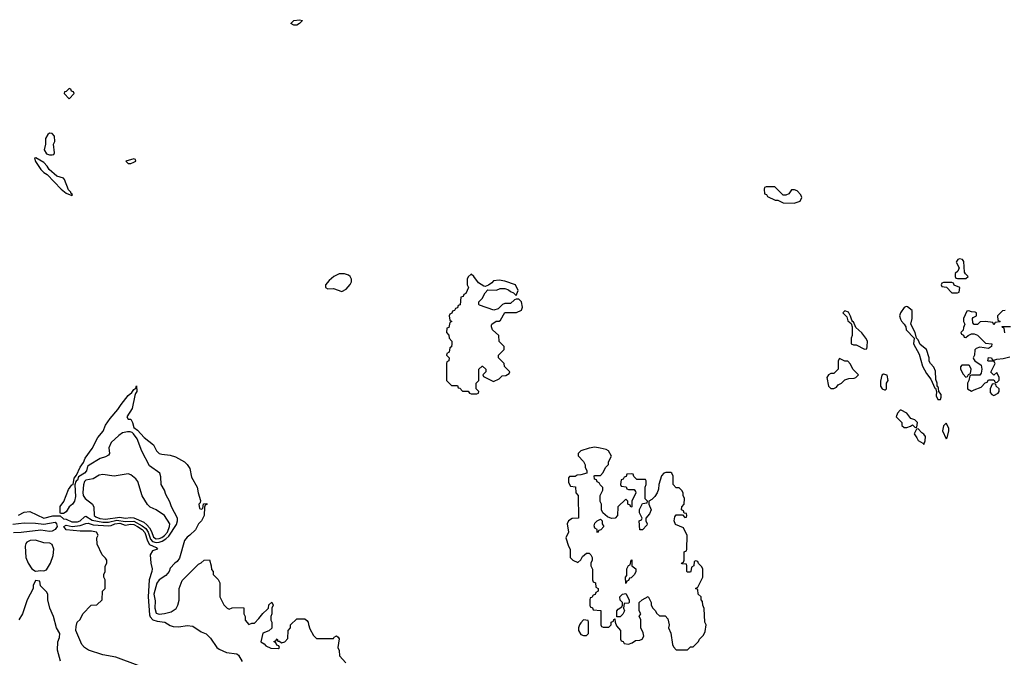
# Model space of a CAD drawing. Header units: inches. Extents: x 2668334 to 2765628, y 828034 to 955234.
# Tile 36 of 218: x 2718299 to 2725303, y 842760 to 847296. Entities that reach past the tile are written whole.
import ezdxf

# ---------------------------------------------------------------- set-up
doc = ezdxf.new("R2010")
doc.units = ezdxf.units.IN
doc.header["$MEASUREMENT"] = 0
doc.layers.add('C7814', color=7, linetype='Continuous')
doc.layers.add('C7824', color=7, linetype='Continuous')

msp = doc.modelspace()

# ---------------------------------------------------------------- linework, layer by layer
at = {"layer": 'C7814', "color": 4}
for points, elevation in [([(2718650, 846806), (2718630, 846786), (2718618, 846782), (2718614, 846770), (2718650, 846734), (2718686, 846770), (2718682, 846782), (2718668, 846788), (2718662, 846802)], 16), ([(2718510, 846488), (2718499.6, 846480.4), (2718482, 846450), (2718482, 846410), (2718472, 846370), (2718490, 846342), (2718510, 846334), (2718530, 846334), (2718542, 846338), (2718546, 846350), (2718538, 846410), (2718548, 846430), (2718547.3, 846467.3), (2718530, 846486)], 16), ([(2718412.9, 846312.9), (2718404.7, 846310), (2718410, 846286), (2718450, 846230.8), (2718471, 846210), (2718494.9, 846194.9), (2718594.8, 846090), (2718630, 846062.8), (2718670, 846044.7), (2718673.2, 846050), (2718670, 846058), (2718662, 846062), (2718662, 846070), (2718645.6, 846085.6), (2718618.6, 846158.6), (2718610, 846168.7), (2718562.9, 846182.9), (2718509.4, 846229.4), (2718494, 846254), (2718470, 846279)], 16), ([(2719110, 846306), (2719054, 846290), (2719070, 846274), (2719090, 846274), (2719110, 846282), (2719126, 846290), (2719122, 846302)], 16), ([(2719070, 844066), (2718970, 844049.7), (2718890, 844060.9), (2718864, 844056), (2718822, 844030), (2718770, 844020.7), (2718759.3, 844010), (2718752.5, 843987.5), (2718746.9, 843933.1), (2718750.3, 843910), (2718764.4, 843890), (2718817.4, 843850), (2718827.1, 843827.1), (2718829, 843770), (2718840.3, 843760.3), (2718867.7, 843747.7), (2718910, 843742.2), (2719010, 843757.4), (2719049.7, 843750.3), (2719090, 843755.6), (2719110, 843753.4), (2719181.3, 843721.3), (2719203.5, 843703.5), (2719221.9, 843681.9), (2719235.8, 843655.8), (2719250, 843614), (2719270, 843603), (2719290, 843605), (2719310, 843611.3), (2719330, 843625.5), (2719349.8, 843650), (2719364.7, 843690), (2719366.6, 843710), (2719329.4, 843769.4), (2719270, 843809.4), (2719227.9, 843827.9), (2719207.6, 843847.6), (2719169.5, 843909.5), (2719139.3, 844010), (2719124, 844030), (2719090, 844057.2)], 16), ([(2718410, 843594), (2718374, 843590), (2718350, 843578), (2718342, 843570), (2718338, 843550), (2718342, 843470), (2718358, 843430), (2718384.7, 843390), (2718410, 843372), (2718450, 843378), (2718470, 843374), (2718490, 843382), (2718518, 843430), (2718536, 843484), (2718541.2, 843530), (2718530, 843562), (2718512, 843572), (2718470, 843573.2)], 12)]:
    msp.add_lwpolyline(points, close=True, dxfattribs=dict(at, elevation=elevation))
for points, elevation in [([(2718290, 843772), (2718330, 843792), (2718370, 843798), (2718470, 843750.7), (2718534.2, 843765.8), (2718586.4, 843766.4), (2718610, 843745.7), (2718630, 843743.2), (2718670, 843724.1), (2718710, 843724.7), (2718729.6, 843730), (2718760.1, 843759.9), (2718770, 843764), (2718815, 843735), (2718890, 843722.3), (2718930, 843721.2), (2718990, 843735.5), (2719050, 843727.2), (2719110, 843727.5), (2719170, 843696.4), (2719195.3, 843675.3), (2719213.8, 843650), (2719230, 843599.6), (2719244, 843584), (2719270, 843577.9), (2719290, 843579.8), (2719313.1, 843586.9), (2719338, 843602), (2719358.6, 843621.4), (2719414.5, 843705.5), (2719422.4, 843730), (2719420.4, 843750), (2719379.6, 843830), (2719367, 843867), (2719338, 843918), (2719329, 843950), (2719304, 843990), (2719303.1, 844043.1), (2719295.3, 844070), (2719223.2, 844123.2), (2719167.2, 844227.2), (2719134, 844314), (2719109.2, 844349.2), (2719099, 844359), (2719084, 844364), (2719064.7, 844364.7), (2719030, 844357.2), (2719002.8, 844337.2), (2718950, 844288), (2718934, 844250), (2718938, 844210), (2718930, 844198), (2718910, 844185.2), (2718870, 844175.1), (2718793.2, 844126.8), (2718782.2, 844117.8), (2718773.5, 844086.5), (2718760.4, 844070), (2718716.8, 844043.2), (2718710, 844020.9), (2718702, 844018), (2718697.3, 844010), (2718692, 843988), (2718695.3, 843904.7), (2718688.8, 843870), (2718674.4, 843850), (2718650, 843829.6), (2718630, 843794.5), (2718610, 843782.9), (2718590, 843782), (2718587, 843787), (2718587.1, 843832.9), (2718612.4, 843867.6), (2718645.7, 843954.3), (2718670, 843986.8), (2718678, 843990), (2718685.4, 844034.6), (2718703.7, 844056.3), (2718727.8, 844112.2), (2718753.4, 844146.6), (2718763.5, 844176.5), (2718814, 844246), (2718855.4, 844324.6), (2718892.4, 844367.6), (2718909.3, 844410.7), (2718941.2, 844458.8), (2718998, 844522), (2719020.6, 844559.4), (2719070, 844623), (2719095.6, 844644.4), (2719110, 844666), (2719125.2, 844674.8), (2719130.7, 844690.7), (2719132.7, 844650), (2719122.4, 844637.6), (2719118, 844622), (2719098.8, 844530), (2719062, 844470), (2719070, 844454), (2719090, 844454), (2719102, 844430), (2719110, 844394), (2719136.9, 844376.9), (2719184, 844324), (2719251.1, 844271.1), (2719271.3, 844230), (2719290.7, 844210.7), (2719310, 844204), (2719370, 844198.8), (2719407.3, 844187.3), (2719470, 844151.3), (2719490, 844131.3), (2719510, 844102), (2719521.7, 844041.7), (2719562, 843970), (2719568, 843930), (2719584.7, 843875.3), (2719582, 843858), (2719574, 843850), (2719578, 843818), (2719590, 843814), (2719602, 843818), (2719607.3, 843852.7), (2719630, 843854), (2719632, 843850), (2719618, 843842), (2719612.7, 843827.3), (2719612, 843770), (2719592, 843730), (2719571.1, 843708.9), (2719550, 843668), (2719510, 843628), (2719490, 843615.3), (2719471.3, 843590), (2719435.3, 843464.7), (2719418.8, 843441.2), (2719402, 843430), (2719370, 843395.3), (2719362, 843370), (2719338.8, 843341.2), (2719291.3, 843310), (2719273.7, 843286.3), (2719252.7, 843210), (2719262, 843162), (2719260.9, 843110), (2719270, 843074), (2719290, 843067), (2719329.5, 843070.5), (2719376.6, 843083.4), (2719412.1, 843107.9), (2719424, 843130), (2719432.5, 843167.5), (2719434, 843250), (2719454, 843306), (2719570, 843422), (2719590, 843432), (2719610, 843452), (2719650, 843454), (2719662, 843410), (2719663.6, 843383.6), (2719674, 843370), (2719674, 843350), (2719710, 843314), (2719722, 843290), (2719722, 843190), (2719750, 843134), (2719774, 843110), (2719790, 843102), (2719810, 843112), (2719890, 843114), (2719894, 843110), (2719894, 843070), (2719902, 843050), (2719903.6, 843023.6), (2719930, 842994), (2719950, 843002), (2719970, 843002), (2720000, 843036.8)], 12), ([(2718250, 843706.7), (2718330, 843715.6), (2718410, 843714.7), (2718470, 843707.2), (2718550, 843720.3), (2718560.3, 843710), (2718565.7, 843690), (2718551.1, 843668.9), (2718530, 843656.9), (2718510, 843655.4), (2718450, 843663.5), (2718310, 843647.7), (2718254.1, 843645.9)], 8), ([(2719141.5, 842701.5), (2718982, 842762), (2718890, 842777.2), (2718788.7, 842810), (2718759, 842830), (2718741.2, 842850), (2718699, 842950), (2718700.2, 842979.8), (2718708.7, 843010), (2718728, 843030), (2718748, 843070), (2718806, 843130), (2718847.3, 843132.7), (2718886, 843170), (2718888, 843230), (2718906, 843250), (2718906, 843310), (2718898, 843330), (2718898, 843350), (2718906, 843370), (2718907.3, 843407.3), (2718918, 843430), (2718918, 843450), (2718910, 843466), (2718886, 843490), (2718850, 843566), (2718848, 843610), (2718858, 843630), (2718846, 843650), (2718810, 843657), (2718730, 843658.3), (2718630, 843667.1), (2718612, 843690), (2718630, 843701.1), (2718671.3, 843691.3), (2718730, 843698.6), (2718770, 843712.9), (2718786.5, 843713.5), (2718822, 843702), (2718930, 843694.3), (2718950, 843697.8), (2718974.5, 843710), (2719010, 843714.1), (2719050, 843701), (2719090, 843707.2), (2719110, 843703.8), (2719136.9, 843690), (2719170, 843669.1), (2719190, 843648.8), (2719207.7, 843587.7), (2719222.6, 843562.5), (2719270, 843541), (2719278.8, 843530), (2719243.6, 843516.4), (2719227.2, 843490), (2719230.5, 843430.5), (2719241.3, 843390), (2719239.5, 843370), (2719219.1, 843310), (2719213.2, 843190), (2719222.8, 843062.8), (2719226.9, 843046.9), (2719247, 843027), (2719276.4, 843016.4), (2719331, 843010), (2719370, 842986.4), (2719390, 842979.5), (2719430, 842977.1), (2719490, 842986.8), (2719530, 842982), (2719590, 842941), (2719626, 842926), (2719655.3, 842895.3), (2719700.7, 842830), (2719717.4, 842817.4), (2719770, 842794.6), (2719844.1, 842784.1), (2719855.1, 842775.1), (2719881.6, 842730)], 8), ([(2718588.4, 842731.6), (2718568.7, 842810), (2718569, 842870), (2718582, 842902), (2718584, 842930), (2718561.2, 842970), (2718539, 843050), (2718514, 843110), (2718498, 843170), (2718498, 843210), (2718490, 843226), (2718447.3, 843267.3), (2718442, 843302), (2718410, 843306), (2718394, 843270), (2718394, 843250), (2718351.3, 843170), (2718318, 843070), (2718292.8, 843027.2)], 12)]:
    msp.add_lwpolyline(points, dxfattribs=dict(at, elevation=elevation))
at = {"layer": 'C7824', "color": 4}
for points, elevation in [([(2720250, 847258), (2720228.7, 847270), (2720250, 847290.8), (2720290, 847296), (2720311.3, 847290), (2720290, 847268), (2720270, 847258)], 12), ([(2723670, 846106), (2723610, 846106), (2723598, 846102), (2723594, 846090), (2723598, 846058), (2723612.7, 846052.7), (2723618, 846038), (2723672.7, 846012.7), (2723691.6, 846011.6), (2723730, 845992), (2723808.4, 845991.6), (2723850, 846004.7), (2723862, 846030), (2723855.3, 846050), (2723830, 846078), (2723810, 846086), (2723790, 846086), (2723770, 846058), (2723750, 846048), (2723730, 846048)], 16), ([(2724985.4, 845594.6), (2724974, 845590), (2724963.6, 845576.4), (2724962, 845570), (2724982, 845530), (2724972.7, 845507.3), (2724954, 845490), (2724954, 845470), (2724958, 845458), (2724970, 845454), (2725030, 845454), (2725046, 845470), (2725027.3, 845487.3), (2725020.4, 845500.4), (2725016.4, 845576.4), (2725006, 845590)], 16), ([(2720610, 845488.7), (2720571.6, 845488.4), (2720534, 845470), (2720499.6, 845440.4), (2720474, 845410), (2720474, 845390), (2720490, 845382), (2720530, 845384.7), (2720590, 845362), (2720620.4, 845379.6), (2720650, 845412), (2720659, 845430), (2720659, 845450), (2720650, 845468), (2720638, 845478)], 16), ([(2721510, 845486), (2721490, 845466), (2721482, 845450), (2721482, 845410), (2721492, 845390), (2721472.7, 845347.3), (2721458, 845342), (2721452.7, 845327.3), (2721438, 845322), (2721432.7, 845267.3), (2721418, 845262), (2721412.7, 845247.3), (2721398, 845242), (2721392.7, 845227.3), (2721378, 845222), (2721372.7, 845207.3), (2721358, 845202), (2721354, 845190), (2721358, 845158), (2721374, 845150), (2721358, 845142), (2721352.7, 845107.3), (2721338, 845102), (2721334, 845070), (2721352.7, 845052.7), (2721354, 845030), (2721374, 845010), (2721374, 844990), (2721371.6, 844968.4), (2721358, 844962), (2721354, 844930), (2721338, 844922), (2721334, 844910), (2721354, 844890), (2721351.6, 844868.4), (2721338, 844862), (2721334, 844850), (2721334, 844730), (2721370, 844694), (2721412.7, 844692.7), (2721418, 844678), (2721430, 844674), (2721450, 844654), (2721490, 844654), (2721498, 844638), (2721510, 844634), (2721550, 844634), (2721562, 844638), (2721566, 844650), (2721546, 844670), (2721546, 844710), (2721566, 844730), (2721566, 844810), (2721588.4, 844831.6), (2721591.6, 844831.6), (2721614, 844810), (2721614, 844790), (2721594, 844770), (2721598, 844758), (2721670, 844722), (2721710, 844742), (2721730, 844762), (2721756.4, 844763.6), (2721782, 844778), (2721786, 844790), (2721748.4, 844828.4), (2721746, 844850), (2721706, 844890), (2721706, 844910), (2721746, 844950), (2721746, 844970), (2721710, 845006), (2721708, 845050), (2721662, 845090), (2721655.3, 845110), (2721656.4, 845123.6), (2721658, 845130), (2721689.1, 845150.9), (2721710, 845152), (2721720.4, 845159.6), (2721750, 845214), (2721832.7, 845212.7), (2721868, 845230), (2721875.3, 845250), (2721868, 845290), (2721850, 845308), (2721830, 845308), (2721818, 845302), (2721790, 845278), (2721750, 845278), (2721734, 845270), (2721702, 845238), (2721670.9, 845229.1), (2721570, 845266), (2721566, 845270), (2721566, 845290), (2721588.4, 845311.6), (2721610, 845354), (2721630, 845374), (2721690, 845372), (2721716.4, 845383.6), (2721750, 845384.7), (2721775.3, 845375.3), (2721790, 845362), (2721812, 845352), (2721830, 845334), (2721846, 845370), (2721826, 845410), (2721750, 845435.3), (2721710, 845442), (2721670, 845438), (2721656.9, 845423.1), (2721632.7, 845407.3), (2721610, 845398), (2721600.4, 845400.4), (2721563.1, 845423.1), (2721530, 845468)], 16), ([(2724930, 845426), (2724870, 845426), (2724858, 845422), (2724854, 845410), (2724858, 845398), (2724892.7, 845392.7), (2724930, 845354), (2724970, 845354), (2724982, 845358), (2724986, 845390), (2724947.3, 845407.3), (2724942, 845422)], 16), ([(2724170, 845226), (2724154, 845210), (2724182, 845182), (2724190, 845154), (2724214, 845134), (2724222, 845110), (2724222, 845050), (2724214, 845030), (2724214, 844990), (2724230, 844982), (2724250, 844982), (2724310, 844952), (2724326, 844954), (2724328.4, 844971.6), (2724329, 845010), (2724319, 845030), (2724290, 845068), (2724247.3, 845107.3), (2724230, 845146), (2724226, 845146), (2724218, 845158), (2724210, 845186), (2724194.6, 845214.6)], 16), ([(2724605.4, 845254.6), (2724590, 845248), (2724564.7, 845210), (2724558, 845190), (2724565.4, 845165.4), (2724571, 845151), (2724592, 845130), (2724602, 845110), (2724604.7, 845090), (2724662, 845030), (2724658, 844990), (2724696.8, 844916.8), (2724721, 844830), (2724750, 844778), (2724779.8, 844739.8), (2724810, 844674), (2724814, 844674), (2724822, 844650), (2724819.6, 844619.6), (2724830, 844594), (2724850, 844594), (2724855.3, 844610), (2724854, 844630), (2724838, 844650), (2724834.6, 844674.6), (2724830, 844686), (2724826, 844686), (2724826, 844710), (2724816.4, 844736.4), (2724814.6, 844794.6), (2724803.1, 844823.1), (2724778, 844850), (2724770, 844866), (2724768.7, 844890), (2724748.9, 844948.9), (2724705.6, 844985.6), (2724690, 845018), (2724678, 845030), (2724668.7, 845070), (2724638, 845130), (2724648.7, 845170), (2724648, 845228), (2724613.6, 845253.6)], 16), ([(2724130, 844886), (2724122, 844870), (2724122, 844810), (2724090, 844778), (2724070, 844778), (2724051.6, 844768.4), (2724042, 844750), (2724052, 844690), (2724061, 844681), (2724070, 844672), (2724090, 844671.3), (2724110, 844682), (2724122, 844698), (2724146, 844710), (2724170, 844734), (2724196.4, 844743.6), (2724234.6, 844745.4), (2724246, 844750), (2724266, 844770), (2724226, 844810), (2724210, 844846), (2724190, 844866), (2724170, 844866)], 16), ([(2725050, 844838), (2725002, 844838), (2724992.7, 844827.3), (2724992, 844810), (2725010, 844774), (2725030, 844754), (2725042, 844758), (2725048, 844772), (2725062, 844778), (2725068, 844810), (2725055.3, 844835.3)], 16), ([(2724444.7, 844775.3), (2724432.7, 844767.3), (2724423.6, 844723.6), (2724422, 844690), (2724434, 844670), (2724450, 844662), (2724458, 844662), (2724466, 844670), (2724466, 844710), (2724478, 844730), (2724470, 844766)], 16), ([(2725230, 844706), (2725218, 844702), (2725202, 844670), (2725203.6, 844643.6), (2725214, 844630), (2725230, 844622), (2725260.4, 844639.6), (2725268, 844650), (2725266, 844670), (2725246, 844690), (2725242, 844702)], 16), ([(2724570, 844518), (2724562, 844518), (2724543.6, 844496.4), (2724534, 844470), (2724574, 844430), (2724574, 844410), (2724590, 844394), (2724610, 844394), (2724636.4, 844403.6), (2724650, 844414), (2724670, 844394), (2724682, 844398), (2724686, 844430), (2724666, 844450), (2724638, 844458), (2724610, 844498)], 16), ([(2724690, 844386), (2724678, 844382), (2724662, 844350), (2724682, 844322), (2724690, 844302), (2724723.6, 844283.6), (2724730, 844274), (2724740.4, 844299.6), (2724742, 844330), (2724730, 844348), (2724716.4, 844356.4)], 16), ([(2724890, 844426), (2724870, 844406), (2724864.7, 844370), (2724890, 844314), (2724898, 844322), (2724908, 844370), (2724908, 844390)], 16), ([(2722390, 844254), (2722350, 844249), (2722290, 844228), (2722272, 844210), (2722272.7, 844192.7), (2722310, 844154), (2722322, 844130), (2722322, 844110), (2722334, 844090), (2722334, 844070), (2722290, 844058), (2722263.6, 844056.4), (2722250, 844046), (2722210, 844046), (2722203.6, 844036.4), (2722203.6, 844003.6), (2722218, 843978), (2722252.7, 843972.7), (2722254, 843930), (2722272, 843910), (2722274, 843750), (2722230, 843748), (2722202, 843730), (2722194, 843710), (2722202, 843650), (2722184.7, 843610), (2722202, 843550), (2722214, 843530), (2722214, 843470), (2722234, 843450), (2722270, 843434), (2722290, 843454), (2722303.1, 843476.9), (2722330, 843502), (2722350, 843502), (2722362, 843490), (2722371.1, 843471.1), (2722371.3, 843450), (2722362, 843430), (2722362, 843410), (2722372.7, 843387.3), (2722374, 843310), (2722378, 843298), (2722394, 843290), (2722398, 843258), (2722414, 843250), (2722414, 843230), (2722398, 843222), (2722392.7, 843207.3), (2722378, 843202), (2722370, 843186), (2722358, 843182), (2722354, 843170), (2722354, 843130), (2722358, 843118), (2722372.7, 843112.7), (2722378, 843098), (2722432.7, 843092.7), (2722434, 842990), (2722438, 842978), (2722450, 842974), (2722490, 842974), (2722506, 842990), (2722506, 843010), (2722522, 843018), (2722526, 843030), (2722532.7, 843032.7), (2722534, 843010), (2722543.6, 842983.6), (2722574, 842950), (2722574, 842890), (2722578, 842878), (2722592, 842872), (2722598, 842858), (2722630, 842854), (2722656.4, 842863.6), (2722680.4, 842879.6), (2722710, 842882), (2722726, 842890), (2722738, 842910), (2722734.6, 842934.6), (2722718, 842970), (2722718, 843030), (2722706, 843050), (2722718, 843070), (2722706, 843090), (2722706, 843150), (2722726, 843170), (2722770, 843192), (2722792, 843150), (2722792, 843130), (2722802, 843110), (2722822, 843090), (2722830, 843074), (2722850, 843054), (2722890, 843054), (2722910, 843034), (2722918, 842990), (2722914, 842970), (2722931.6, 842931.6), (2722942, 842850), (2722950, 842834), (2722970, 842814), (2723050, 842814), (2723070, 842834), (2723090, 842834), (2723128.4, 842871.6), (2723135.3, 842890), (2723163.1, 842916.9), (2723176.4, 842943.6), (2723182, 842990), (2723174, 843010), (2723167.3, 843107.3), (2723158, 843130), (2723156.4, 843156.4), (2723146, 843170), (2723146, 843190), (2723126, 843210), (2723122, 843242), (2723106, 843250), (2723122, 843258), (2723158, 843330), (2723158, 843390), (2723150, 843406), (2723127.3, 843427.3), (2723122, 843442), (2723110, 843446), (2723098, 843442), (2723094, 843410), (2723078, 843402), (2723074, 843370), (2723070, 843366), (2723050, 843366), (2723046, 843370), (2723046, 843410), (2723042, 843422), (2723010, 843426), (2723006, 843430), (2723022, 843438), (2723026, 843450), (2723026, 843510), (2723042, 843518), (2723046, 843530), (2723047.3, 843627.3), (2723020.4, 843680.4), (2722965.2, 843705.2), (2722955.3, 843730), (2722960.4, 843759.6), (2722970, 843774), (2723014, 843774), (2723030, 843754), (2723042, 843758), (2723046, 843770), (2723042, 843782), (2723026, 843786), (2723022, 843802), (2723008, 843808), (2723008.4, 843831.6), (2723026, 843850), (2723028, 843890), (2723018, 843910), (2723018, 843930), (2723010, 843946), (2722990, 843966), (2722970, 843966), (2722948.4, 843988.4), (2722948.4, 844048.4), (2722938, 844070), (2722930, 844075.3), (2722894.6, 844074.6), (2722882, 844070), (2722864.7, 844050), (2722844.7, 843990), (2722843.6, 843956.4), (2722834, 843930), (2722816.9, 843903.1), (2722796.9, 843883.1), (2722774, 843870), (2722774, 843850), (2722791.3, 843810), (2722779.8, 843780.2), (2722754, 843750), (2722754, 843730), (2722762, 843710), (2722759.6, 843700.4), (2722730, 843666), (2722710, 843666), (2722706, 843730), (2722722, 843738), (2722726, 843750), (2722708.4, 843788.4), (2722708, 843812), (2722730, 843854), (2722762, 843858), (2722766, 843870), (2722748, 843888), (2722748, 843970), (2722755.3, 843990), (2722755.3, 844015.3), (2722750, 844026), (2722690, 844026), (2722667.3, 844047.3), (2722662, 844062), (2722650, 844066), (2722618, 844062), (2722612.7, 844047.3), (2722598, 844042), (2722592.7, 844027.3), (2722578, 844022), (2722574, 843990), (2722578, 843978), (2722612.7, 843972.7), (2722618, 843958), (2722630, 843954), (2722670, 843954), (2722679.6, 843939.6), (2722682, 843930), (2722654, 843870), (2722654, 843830), (2722647.3, 843827.3), (2722642, 843842), (2722626, 843850), (2722626, 843870), (2722610, 843886), (2722554, 843830), (2722551.6, 843768.4), (2722534, 843750), (2722510, 843748), (2722480.4, 843760.4), (2722447.3, 843787.3), (2722438, 843810), (2722438, 843850), (2722429.1, 843869.1), (2722428.7, 843910), (2722448, 843950), (2722447.3, 843967.3), (2722427.3, 843987.3), (2722422, 844002), (2722407.3, 844007.3), (2722402, 844022), (2722387.3, 844027.3), (2722386, 844050), (2722390, 844054), (2722430, 844054), (2722450, 844074), (2722466, 844110), (2722487.3, 844132.7), (2722488, 844150), (2722508, 844190), (2722488.4, 844228.4), (2722470, 844238), (2722428.4, 844248.4)], 16), ([(2722410, 843646), (2722406, 843650), (2722406, 843670), (2722390, 843678), (2722384.7, 843695.3), (2722390, 843714), (2722406, 843730), (2722430, 843742), (2722442, 843730), (2722442, 843710), (2722454, 843690), (2722432.7, 843667.3), (2722418, 843662)], 16), ([(2722610, 843286), (2722608, 843330), (2722618, 843342), (2722618, 843390), (2722630, 843414), (2722642, 843418), (2722648, 843450), (2722654, 843454), (2722654, 843410), (2722682, 843390), (2722682, 843370), (2722672, 843350), (2722650, 843326), (2722638, 843322), (2722630, 843306), (2722618, 843302)], 16), ([(2722547.3, 843047.3), (2722548, 843090), (2722556.4, 843103.6), (2722582, 843118), (2722586, 843130), (2722586, 843150), (2722570, 843166), (2722568, 843190), (2722586, 843210), (2722610, 843214), (2722634, 843170), (2722634, 843150), (2722630, 843146), (2722598, 843142), (2722594, 843110), (2722602, 843090), (2722590, 843066), (2722570, 843048)], 16), ([(2722310, 843026), (2722290, 843006), (2722282, 842990), (2722274, 842970), (2722274, 842950), (2722290, 842922), (2722310, 842914), (2722330, 842914), (2722346, 842930), (2722346, 843010), (2722342, 843022)], 16)]:
    msp.add_lwpolyline(points, close=True, dxfattribs=dict(at, elevation=elevation))
for points, elevation in [([(2725310, 845228), (2725290, 845226), (2725254, 845190), (2725258, 845158), (2725274, 845150), (2725270, 845146), (2725238, 845142), (2725230, 845126), (2725222, 845142), (2725170, 845148), (2725132.7, 845147.3), (2725111.6, 845128.4), (2725090, 845128), (2725080.4, 845140.4), (2725078, 845170), (2725082, 845178), (2725106, 845190), (2725106, 845210), (2725096.4, 845216.4), (2725070, 845218), (2725050, 845226), (2725038, 845222), (2725014, 845170), (2725014, 845150), (2725022, 845130), (2725012.7, 845107.3), (2725011.6, 845088.4), (2724994, 845070), (2724998, 845058), (2725012, 845052), (2725018, 845038), (2725030, 845034), (2725046, 845050), (2725070, 845062), (2725090, 845062), (2725112, 845052), (2725170, 844994), (2725214, 844990), (2725212, 844970), (2725190, 844958), (2725130, 844966), (2725103.6, 844956.4), (2725092.7, 844947.3), (2725092, 844910), (2725082, 844890), (2725083.6, 844883.6), (2725094, 844870), (2725138, 844838), (2725144.7, 844810), (2725139.6, 844780.4), (2725130, 844766), (2725070, 844766), (2725058, 844762), (2725051.6, 844728.4), (2725042, 844710), (2725042, 844670), (2725070, 844654), (2725090, 844662), (2725138, 844682), (2725167.3, 844712.7), (2725182, 844718), (2725190, 844734), (2725230, 844734), (2725238, 844718), (2725250, 844714), (2725267.3, 844732.7), (2725268, 844750), (2725250, 844786), (2725230, 844766), (2725208.4, 844788.4), (2725238, 844850), (2725230, 844866), (2725190, 844866), (2725186, 844870), (2725190, 844894), (2725211.3, 844891.3), (2725218, 844878), (2725230, 844874), (2725250, 844882), (2725294.6, 844885.4), (2725342, 844898)], 16), ([(2725307.3, 845067.3), (2725302, 845102), (2725290, 845106), (2725287.3, 845112.7), (2725347.3, 845112.7)], 16), ([(2720000, 843036.8), (2720029.3, 843070.7), (2720060.4, 843099.6), (2720068, 843110), (2720070, 843134), (2720092.7, 843152.7), (2720102, 843130), (2720092, 843110), (2720092, 843070), (2720084.7, 843050), (2720085.4, 843025.4), (2720092, 843010), (2720091.6, 842968.4), (2720071.6, 842948.4), (2720028, 842932), (2720014, 842870), (2720036.9, 842856.9), (2720050, 842842), (2720085.4, 842825.4), (2720136.4, 842823.6), (2720146, 842830), (2720142, 842842), (2720127.3, 842847.3), (2720122, 842862), (2720108, 842870), (2720110, 842874), (2720122, 842878), (2720130, 842892), (2720134, 842874), (2720146, 842874), (2720162, 842862), (2720186, 842870), (2720207.3, 842892.7), (2720208, 842950), (2720226, 842970), (2720226, 842990), (2720270, 843034), (2720327.3, 843032.7), (2720342, 843022), (2720352, 843010), (2720352.7, 842992.7), (2720363.6, 842963.6), (2720390, 842914), (2720410, 842894), (2720530, 842894), (2720536.4, 842903.6), (2720551.6, 842911.6), (2720563.6, 842903.6), (2720570.9, 842890.9), (2720561, 842830), (2720572, 842808), (2720574, 842770), (2720619.6, 842719.6)], 12)]:
    msp.add_lwpolyline(points, dxfattribs=dict(at, elevation=elevation))

doc.saveas('drawing.dxf')
